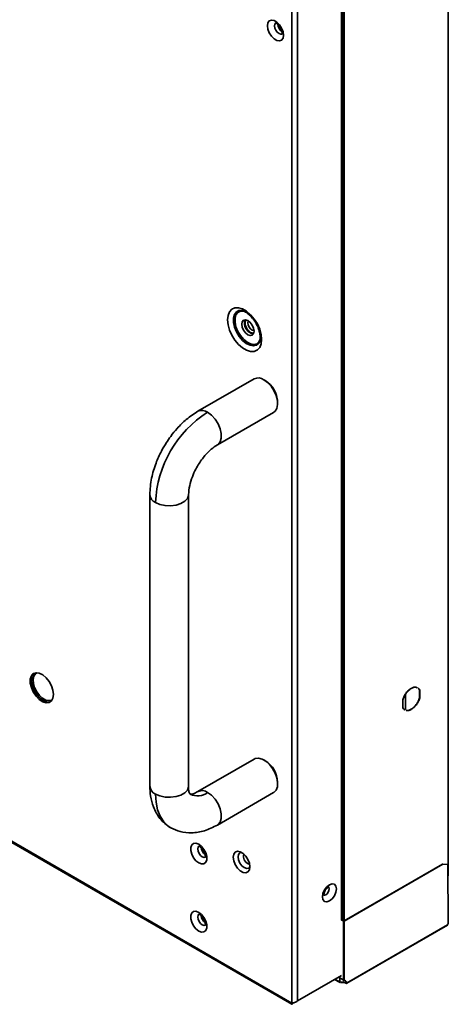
# Model space of a CAD drawing. Header units: millimetres. Extents: x 2 to 1120, y -2 to 861.
# Tile 209 of 226: x 988 to 1024, y 460 to 544. Entities that reach past the tile are written whole.
import ezdxf

# ---------------------------------------------------------------- set-up
doc = ezdxf.new("R2010")
doc.units = ezdxf.units.MM

msp = doc.modelspace()

# ---------------------------------------------------------------- linework, layer by layer
at = {"color": 7, "linetype": 'Continuous', "lineweight": 35}
for p, q in [((1024.4657, 470.7269), (1024.4657, 647.889)), ((1011.0554, 644.3212), (1011.0554, 459.8048)), ((1011.5268, 459.9972), (1011.5268, 644.1288)), ((1015.3122, 641.5639), (1015.3122, 466.9266)), ((1015.5325, 466.8548), (1015.5325, 641.4638)), ((1009.8439, 543.867), (1009.8439, 543.8695)), ((908.7322, 518.7619), (1011.0411, 459.7003)), ((1007.8179, 513.4304), (1002.9861, 510.641)), ((1008.7692, 513.2797), (1008.6514, 513.3478)), ((1009.8297, 511.3066), (1009.8297, 511.4427)), ((1004.6526, 507.7542), (1009.4845, 510.5435)), ((998.8528, 503.4821), (998.8528, 478.4415)), ((1002.1862, 478.4415), (1002.1862, 503.4821)), ((1022.0096, 486.01), (1022.0096, 486.6959)), ((1022.0096, 486.6959), (1022.0261, 486.6864)), ((1022.0261, 486.6864), (1022.0261, 486.0005)), ((1020.5884, 485.1705), (1020.5884, 485.8564)), ((1020.8158, 485.0157), (1020.8158, 486.3295)), ((1022.0261, 486.0005), (1022.0096, 486.01)), ((1007.8179, 480.7687), (1002.9861, 477.9794)), ((1008.7692, 480.6181), (1008.6514, 480.6861)), ((1009.8297, 478.645), (1009.8297, 478.7811)), ((1004.6526, 475.0925), (1009.4845, 477.8819)), ((1000.5557, 474.9212), (1000.671, 474.8512)), ((1015.5325, 466.8548), (1023.9943, 471.7397)), ((1024.0131, 471.7288), (1015.5514, 466.844)), ((1023.9943, 471.7397), (1024.4185, 471.7124)), ((1023.9943, 471.7397), (1024.0131, 471.7288)), ((1024.4374, 471.7015), (1024.0131, 471.7288)), ((1024.4185, 471.7124), (1024.4374, 471.7015)), ((1024.4845, 466.639), (1024.4374, 471.7015)), ((1024.4466, 470.7158), (1024.4657, 470.7269)), ((1015.3074, 466.9239), (1015.3877, 466.8949)), ((1015.3122, 466.9266), (1015.3925, 466.8976)), ((1015.3877, 466.8949), (1015.3925, 466.8976)), ((1015.476, 466.844), (1015.3877, 466.8949)), ((1015.3925, 466.8976), (1015.4665, 466.8548)), ((1015.476, 461.7589), (1015.476, 466.844)), ((1015.5514, 461.7446), (1015.5514, 466.844)), ((1015.74, 461.5092), (1024.4138, 466.5165)), ((1015.7757, 461.5207), (1024.4089, 466.5045)), ((1024.4138, 466.5165), (1024.4845, 466.639)), ((1011.5268, 459.9972), (1015.3074, 462.1798)), ((1014.7197, 461.8404), (1015.2082, 461.5584)), ((1015.0467, 462.0292), (1015.3642, 461.8459)), ((1015.165, 461.7305), (1015.165, 462.0975)), ((1015.1838, 461.7414), (1015.1838, 461.9501)), ((1015.3642, 461.8459), (1015.476, 461.7589)), ((1015.383, 461.8568), (1015.4948, 461.7698)), ((1015.165, 461.7305), (1015.1838, 461.7414)), ((1015.1845, 461.5901), (1015.165, 461.7305)), ((1015.1838, 461.7414), (1015.2034, 461.601)), ((1015.1845, 461.5901), (1015.2034, 461.601)), ((1015.2345, 461.5612), (1015.2345, 461.583)), ((1015.7209, 461.4982), (1015.7209, 461.52)), ((1015.74, 461.5092), (1015.7211, 461.5201)), ((1015.734, 461.4966), (1015.7757, 461.5207))]:
    msp.add_line(p, q, dxfattribs=at)
at = {"color": 8, "linetype": 'Continuous', "lineweight": 35}
for p, q in [((1015.4665, 466.8548), (1015.4665, 641.4584)), ((1011.0554, 459.8048), (908.7322, 518.8747)), ((1015.1845, 461.5901), (1014.7353, 461.8494))]:
    msp.add_line(p, q, dxfattribs=at)
at = {"color": 7, "linetype": 'Continuous', "lineweight": 35, "flags": 128}
for points in [[(1010.3365, 542.9517), (1010.2946, 543.2505), (1010.1738, 543.5617), (1009.9888, 543.8477), (1009.7619, 544.0741), (1009.5204, 544.2135), (1009.2935, 544.2491), (1009.1085, 544.1767), (1008.9878, 544.0049), (1008.9458, 543.7545), (1008.9878, 543.4557), (1009.1085, 543.1445), (1009.2935, 542.8584), (1009.5204, 542.6321), (1009.7619, 542.4927), (1009.9888, 542.457), (1010.1738, 542.5295), (1010.2946, 542.7013), (1010.3365, 542.9517)], [(1008.4532, 516.8127), (1008.4108, 517.241), (1008.2858, 517.6935), (1008.0857, 518.1439), (1007.822, 518.5659), (1007.5101, 518.935), (1007.168, 519.2298), (1006.8157, 519.4332), (1006.4737, 519.5333), (1006.1617, 519.5243), (1005.898, 519.4068), (1005.6979, 519.1875), (1005.573, 518.8793), (1005.5305, 518.4999), (1005.573, 518.0716), (1005.6979, 517.6191), (1005.898, 517.1687), (1006.1617, 516.7467), (1006.4737, 516.3776), (1006.8157, 516.0828), (1007.168, 515.8794), (1007.5101, 515.7793), (1007.822, 515.7883), (1008.0857, 515.9058), (1008.2858, 516.1251), (1008.4108, 516.4333), (1008.4532, 516.8127)], [(1006.4927, 519.2866), (1006.2995, 519.1802), (1006.132, 518.9588), (1006.0449, 518.6504), (1006.0449, 518.278), (1006.132, 517.8692), (1006.2995, 517.4542), (1006.5352, 517.064), (1006.8216, 516.7273), (1007.1373, 516.4693), (1007.4591, 516.3089), (1007.763, 516.2582), (1008.0264, 516.3209), (1008.1671, 516.421)], [(1007.805, 517.5134), (1007.7647, 517.3024), (1007.6497, 517.1701), (1007.4777, 517.1366), (1007.2747, 517.2072), (1007.0718, 517.371), (1006.8997, 517.603), (1006.7848, 517.8681), (1006.7444, 518.1257), (1006.7848, 518.3368), (1006.8997, 518.4691), (1007.0718, 518.5025), (1007.2747, 518.432), (1007.4777, 518.2682), (1007.6497, 518.0361), (1007.7647, 517.7711), (1007.805, 517.5134)], [(1006.9801, 518.2618), (1007.0205, 518.4729), (1007.0366, 518.5042)], [(1007.321, 518.403), (1007.3016, 518.3685), (1007.2747, 518.2278), (1007.3016, 518.056), (1007.3783, 517.8793), (1007.493, 517.7246), (1007.6283, 517.6154)], [(1007.6283, 517.6154), (1007.7636, 517.5684), (1007.803, 517.5679)], [(1008.6512, 513.3479), (1008.9692, 513.1138), (1009.2635, 512.7962), (1009.5125, 512.4186), (1009.6976, 512.009), (1009.8051, 511.5977), (1009.827, 511.2153), (1009.7617, 510.8902), (1009.614, 510.6463), (1009.4845, 510.5435)], [(990.5823, 486.3105), (990.5378, 486.6771), (990.4082, 487.0626), (990.2051, 487.4326), (989.9465, 487.7543), (989.6554, 487.9991), (989.3576, 488.1452), (989.0797, 488.1797), (988.8462, 488.0995), (988.678, 487.9117), (988.59, 487.633), (988.59, 487.2882), (988.678, 486.9079), (988.8462, 486.5259), (989.0797, 486.1761), (989.3576, 485.8897), (989.6554, 485.692), (989.9465, 485.6007), (990.2051, 485.6238), (990.4082, 485.7593), (990.5378, 485.9952), (990.5823, 486.3105)], [(990.2973, 485.6669), (990.1555, 485.6483), (989.8686, 485.7048), (989.5665, 485.8725), (989.2762, 486.1366), (989.0233, 486.4735), (988.8305, 486.8534), (988.7148, 487.2425), (988.6864, 487.6061), (988.748, 487.9121), (988.8809, 488.1205)], [(989.1627, 488.1813), (989.0209, 488.092), (988.8851, 487.8863), (988.8278, 487.6017), (988.8541, 487.2634), (988.9618, 486.9014), (989.1411, 486.5481), (989.3763, 486.2346), (989.6464, 485.989), (989.9274, 485.833), (990.1943, 485.7804), (990.4235, 485.8361), (990.4909, 485.8805)], [(1007.8179, 480.7687), (1007.9075, 480.8104), (1008.1817, 480.8446), (1008.4907, 480.7662), (1008.8117, 480.5809), (1009.1207, 480.3025), (1009.395, 479.9516), (1009.614, 479.5543), (1009.7617, 479.14), (1009.827, 478.7394), (1009.8051, 478.3823), (1009.6976, 478.0952), (1009.5125, 477.8992), (1009.4845, 477.8819)], [(1003.0521, 473.4477), (1002.8143, 473.5366), (1002.6052, 473.5179), (1002.4499, 473.3939), (1002.3673, 473.1795), (1002.3673, 472.9007), (1002.4499, 472.591), (1002.6052, 472.2877), (1002.8143, 472.0276), (1003.0521, 471.8419), (1003.2899, 471.753), (1003.499, 471.7717), (1003.6543, 471.8957), (1003.7369, 472.1101), (1003.7369, 472.3889), (1003.6543, 472.6986), (1003.499, 473.0019), (1003.2899, 473.262), (1003.0521, 473.4477)], [(1007.4515, 471.5014), (1007.4081, 471.2425), (1007.2833, 471.0649), (1007.092, 470.9899), (1006.8574, 471.0268), (1006.6078, 471.1709), (1006.3732, 471.405), (1006.1819, 471.7007), (1006.0571, 472.0224), (1006.0137, 472.3314), (1006.0571, 472.5903), (1006.1819, 472.7679), (1006.3732, 472.8428), (1006.6078, 472.806), (1006.8574, 472.6619), (1007.092, 472.4278), (1007.2833, 472.1321), (1007.4081, 471.8103), (1007.4515, 471.5014)], [(1006.7392, 472.7427), (1006.5902, 472.7074), (1006.4743, 472.574), (1006.4336, 472.3611), (1006.4743, 472.1013), (1006.5902, 471.8341), (1006.7637, 471.6001), (1006.9683, 471.4349), (1007.1729, 471.3638), (1007.3464, 471.3975), (1007.4515, 471.5089)], [(1014.2727, 469.9664), (1014.0427, 469.7807), (1013.8477, 469.5177), (1013.7174, 469.2173), (1013.6717, 468.9253), (1013.7174, 468.6861), (1013.8477, 468.5362), (1014.0427, 468.4983), (1014.2727, 468.5782), (1014.5027, 468.7639), (1014.6977, 469.0269), (1014.828, 469.3273), (1014.8738, 469.6193), (1014.828, 469.8585), (1014.6977, 470.0084), (1014.5027, 470.0463), (1014.2727, 469.9664)], [(1003.0521, 467.5959), (1002.8143, 467.6847), (1002.6052, 467.666), (1002.4499, 467.542), (1002.3673, 467.3277), (1002.3673, 467.0488), (1002.4499, 466.7391), (1002.6052, 466.4359), (1002.8143, 466.1757), (1003.0521, 465.99), (1003.2899, 465.9011), (1003.499, 465.9198), (1003.6543, 466.0438), (1003.7369, 466.2582), (1003.7369, 466.537), (1003.6543, 466.8468), (1003.499, 467.15), (1003.2899, 467.4101), (1003.0521, 467.5959)]]:
    msp.add_lwpolyline(points, dxfattribs=at)
at = {"color": 8, "linetype": 'Continuous', "lineweight": 35, "flags": 128}
for points in [[(1010.2019, 543.0434), (1010.0964, 543.0291), (1009.9476, 543.0809), (1009.7987, 543.201), (1009.6726, 543.3712), (1009.5883, 543.5655), (1009.5587, 543.7545), (1009.5883, 543.9093), (1009.6726, 544.0063), (1009.6733, 544.0067)], [(1008.3501, 516.859), (1008.3483, 516.8524), (1008.2273, 516.6007), (1008.0357, 516.4393), (1007.7877, 516.3803), (1007.5016, 516.4281), (1007.1986, 516.579), (1006.9013, 516.822), (1006.6317, 517.1389), (1006.4098, 517.5063), (1006.2521, 517.897), (1006.1702, 518.2819), (1006.1702, 518.6325), (1006.2521, 518.9229), (1006.4098, 519.1314), (1006.6317, 519.2426), (1006.9013, 519.2483), (1006.9061, 519.2475)], [(1004.6543, 507.7552), (1004.71, 507.7922), (1004.8913, 508.0134), (1004.9858, 508.3305), (1004.9858, 508.7178), (1004.8913, 509.144), (1004.71, 509.5746), (1004.4565, 509.9746), (1004.1513, 510.3117), (1003.8193, 510.5585)], [(999.341, 502.8018), (999.7207, 502.6376), (1000.1652, 502.5419), (1000.6384, 502.5224), (1001.1019, 502.5806), (1001.5183, 502.7119), (1001.8537, 502.9055), (1002.0811, 503.1459), (1002.1819, 503.4135), (1002.1862, 503.4825)], [(1002.1862, 478.4415), (1002.1819, 478.3729), (1002.0811, 478.1053), (1001.8537, 477.8649), (1001.5183, 477.6713), (1001.1019, 477.54), (1000.6384, 477.4818), (1000.1652, 477.5013), (999.7207, 477.5971), (999.341, 477.7612)], [(999.341, 477.7612), (999.3866, 477.0515), (999.5224, 476.4089), (999.7457, 475.8465), (1000.0519, 475.3757), (1000.4348, 475.0061), (1000.5557, 474.9212)], [(1004.6526, 475.0925), (1004.71, 475.1306), (1004.8913, 475.3517), (1004.9858, 475.6688), (1004.9858, 476.0562), (1004.8913, 476.4824), (1004.71, 476.913), (1004.4565, 477.313), (1004.1513, 477.65), (1003.8193, 477.8968)], [(1003.6331, 472.3452), (1003.5073, 472.3209), (1003.3585, 472.3726), (1003.2097, 472.4927), (1003.0835, 472.6629), (1002.9992, 472.8572), (1002.9696, 473.0462), (1002.9992, 473.201), (1003.0685, 473.2883)], [(1006.8858, 472.4538), (1006.9154, 472.6086), (1006.9171, 472.6122)], [(1014.2075, 469.7838), (1014.2385, 469.7365), (1014.2609, 469.6193), (1014.2385, 469.4761), (1014.1746, 469.3289), (1014.079, 469.1999), (1013.9663, 469.109), (1013.8535, 469.0698), (1013.758, 469.0883), (1013.7566, 469.0891)], [(1003.6331, 466.4933), (1003.5073, 466.469), (1003.3585, 466.5207), (1003.2097, 466.6408), (1003.0835, 466.811), (1002.9992, 467.0054), (1002.9696, 467.1943), (1002.9992, 467.3491), (1003.0685, 467.4365)]]:
    msp.add_lwpolyline(points, dxfattribs=at)
at = {"color": 7, "linetype": 'Continuous', "lineweight": 35}
for centre, radius, start, end in [((1010.7059, 543.9678), 0.8679, 186.665672, 233.39784), ((1007.9362, 518.21), 0.9575, 176.895889, 258.696521), ((1008.1639, 512.6754), 0.8305, 54.07057, 114.618972), ((1007.5699, 511.3627), 2.2612, 2.026473, 57.973527), ((1009.0264, 502.381), 9.6945, 122.487346, 177.512654), ((1007.5699, 478.7011), 2.2612, 2.026473, 57.973527), ((1004.1166, 473.2595), 0.8678, 186.772547, 233.55452), ((1004.1166, 467.4077), 0.8678, 186.772547, 233.55452)]:
    msp.add_arc(centre, radius, start, end, dxfattribs=at)
at = {"color": 8, "linetype": 'Continuous', "lineweight": 35}
for centre, radius, start, end in [((1003.3328, 509.8936), 0.8239, 53.802891, 114.891596), ((999.6735, 503.5557), 0.824, 185.157787, 246.200682), ((999.6734, 478.515), 0.8238, 185.11548, 246.204661), ((1003.3314, 477.2281), 0.8278, 53.889737, 113.973113), ((1002.9488, 479.0412), 1.4379, 243.985588, 307.259211), ((1007.6006, 472.4224), 0.7155, 177.479086, 255.9943)]:
    msp.add_arc(centre, radius, start, end, dxfattribs=at)
at = {"color": 7, "linetype": 'Continuous', "lineweight": 35}
for points, knots in [([(1009.6469, 543.9946), (1009.6444, 543.9945), (1009.6376, 543.9943), (1009.7, 543.9794), (1009.8025, 543.9144), (1009.9274, 543.7975), (1010.05, 543.6325), (1010.1491, 543.4366), (1010.2014, 543.2565), (1010.2118, 543.1323), (1010.2061, 543.0541), (1010.1903, 543.0242), (1010.1957, 543.0303), (1010.1965, 543.0312)], [0, 0, 0, 0, 0.0573015, 0.155588, 0.256135, 0.3622345, 0.4780431, 0.6001472, 0.7221239, 0.8148155, 0.8817553, 0.9835953, 1, 1, 1, 1]), ([(1006.5032, 519.286), (1006.5085, 519.2889), (1006.5481, 519.3105), (1006.665, 519.3118), (1006.8798, 519.265), (1007.1401, 519.133), (1007.4184, 518.9173), (1007.6877, 518.6308), (1007.929, 518.2895), (1008.1256, 517.9139), (1008.2628, 517.5314), (1008.3278, 517.212), (1008.3338, 517.0404), (1008.3361, 516.976)], [0, 0, 0, 0, 0.015815, 0.1167601, 0.2128373, 0.3155057, 0.4177018, 0.5208498, 0.6250947, 0.729878, 0.8344276, 0.9378731, 1, 1, 1, 1]), ([(1007.039, 518.2278), (1007.0441, 518.2976), (1007.0522, 518.4094), (1007.1134, 518.4652), (1007.1364, 518.4861)], [0, 0, 0, 0, 0.6244292, 1, 1, 1, 1]), ([(1007.776, 517.3651), (1007.7486, 517.3569), (1007.6718, 517.334), (1007.5093, 517.3998), (1007.3254, 517.5459), (1007.1692, 517.7578), (1007.0603, 518.0017), (1007.0461, 518.1524), (1007.039, 518.2278)], [0, 0, 0, 0, 0.100258, 0.2802064, 0.4601548, 0.6401032, 0.8200516, 1, 1, 1, 1]), ([(1008.3361, 516.976), (1008.3345, 516.9249), (1008.3299, 516.7766), (1008.2798, 516.5849), (1008.216, 516.4639), (1008.175, 516.4338), (1008.1657, 516.427)], [0, 0, 0, 0, 0.18585964, 0.53968459, 0.89547927, 1, 1, 1, 1]), ([(1002.9862, 510.6411), (1002.6483, 510.4205), (1002.0247, 510.0134), (1001.2452, 509.2414), (1000.6827, 508.555), (1000.2319, 507.8998), (999.7899, 507.1382), (999.3311, 506.1142), (998.9386, 504.828), (998.8826, 503.9494), (998.8528, 503.4819)], [0, 0, 0, 0, 0.1507772, 0.278269, 0.3771701, 0.4501738, 0.5441668, 0.6700298, 0.8244344, 1, 1, 1, 1]), ([(1002.1862, 503.4823), (1002.2032, 503.733), (1002.2358, 504.2114), (1002.4741, 504.9793), (1002.7652, 505.6229), (1003.1496, 506.285), (1003.6045, 506.8821), (1004.1489, 507.4227), (1004.4772, 507.6387), (1004.6524, 507.7541)], [0, 0, 0, 0, 0.1699199, 0.3241253, 0.4526172, 0.5496712, 0.7257254, 0.8535771, 1, 1, 1, 1]), ([(1021.8051, 486.8956), (1021.7787, 486.9104), (1021.6979, 486.9558), (1021.5185, 486.9395), (1021.2912, 486.85), (1021.0612, 486.6774), (1020.8528, 486.4423), (1020.6775, 486.1629), (1020.6071, 485.9649), (1020.5719, 485.8659)], [0, 0, 0, 0, 0.0746375, 0.2288645, 0.3830916, 0.5373187, 0.6915458, 0.8457729, 1, 1, 1, 1]), ([(1020.5884, 485.8564), (1020.6236, 485.9554), (1020.694, 486.1534), (1020.8693, 486.4327), (1021.0777, 486.6678), (1021.3077, 486.8405), (1021.535, 486.93), (1021.7144, 486.9463), (1021.7952, 486.9009), (1021.8216, 486.8861)], [0, 0, 0, 0, 0.1542271, 0.3084542, 0.4626813, 0.6169084, 0.7711355, 0.9253625, 1, 1, 1, 1]), ([(1022.0096, 486.6959), (1021.978, 486.7602), (1021.9416, 486.8344), (1021.8751, 486.863), (1021.8662, 486.8669)], [0, 0, 0, 0, 0.8662552, 1, 1, 1, 1]), ([(1021.8827, 486.8573), (1021.8916, 486.8535), (1021.9581, 486.8249), (1021.9945, 486.7507), (1022.0261, 486.6864)], [0, 0, 0, 0, 0.1337448, 1, 1, 1, 1]), ([(1020.5719, 485.18), (1020.6052, 485.1184), (1020.6559, 485.0251), (1020.7458, 484.9916), (1020.7764, 484.9802)], [0, 0, 0, 0, 0.6596067, 1, 1, 1, 1]), ([(1020.7929, 484.9707), (1020.7623, 484.9821), (1020.6724, 485.0155), (1020.6217, 485.1089), (1020.5884, 485.1705)], [0, 0, 0, 0, 0.3403933, 1, 1, 1, 1]), ([(998.8528, 478.4413), (998.8646, 478.1608), (998.8908, 477.5344), (999.1016, 476.7648), (999.3981, 476.1291), (999.7209, 475.6475), (1000.1347, 475.2015), (1000.4768, 474.977), (1000.6529, 474.8615)], [0, 0, 0, 0, 0.1845286, 0.4120916, 0.5431373, 0.6853999, 0.8381292, 1, 1, 1, 1]), ([(1002.3194, 477.7483), (1002.2735, 477.8039), (1002.1809, 477.9159), (1002.1844, 478.2657), (1002.1862, 478.4417)], [0, 0, 0, 0, 0.4970311, 1, 1, 1, 1]), ([(1002.9862, 477.9794), (1002.8348, 477.89), (1002.5337, 477.7122), (1002.3906, 477.7363), (1002.3194, 477.7483)], [0, 0, 0, 0, 0.502967, 1, 1, 1, 1]), ([(1000.6529, 474.8615), (1000.9175, 474.7358), (1001.4776, 474.4697), (1002.4627, 474.383), (1003.5536, 474.5471), (1004.2842, 474.9097), (1004.6524, 475.0924)], [0, 0, 0, 0, 0.2212987, 0.4684904, 0.7320631, 1, 1, 1, 1]), ([(1003.0547, 473.2851), (1003.0557, 473.2855), (1003.0577, 473.2864), (1003.1294, 473.2602), (1003.2225, 473.1971), (1003.3341, 473.0939), (1003.4571, 472.9304), (1003.5574, 472.7352), (1003.6123, 472.5491), (1003.625, 472.4096), (1003.6106, 472.3291), (1003.6081, 472.3262), (1003.607, 472.3248)], [0, 0, 0, 0, 0.08627064, 0.18530786, 0.25246887, 0.35829182, 0.47388551, 0.59595968, 0.71813872, 0.8197846, 0.91572734, 1, 1, 1, 1]), ([(1013.8031, 469.0461), (1013.804, 469.0446), (1013.8085, 469.0375), (1013.7964, 469.0725), (1013.7989, 469.154), (1013.8236, 469.2752), (1013.8798, 469.4183), (1013.967, 469.5653), (1014.0686, 469.6838), (1014.1433, 469.7436), (1014.1933, 469.7748), (1014.2315, 469.7911), (1014.2339, 469.791), (1014.2352, 469.791)], [0, 0, 0, 0, 0.0270199, 0.1264553, 0.2267828, 0.3318293, 0.447578, 0.5717084, 0.6977388, 0.8036188, 0.8380637, 0.9160955, 1, 1, 1, 1]), ([(1003.0547, 467.4332), (1003.0557, 467.4337), (1003.0577, 467.4346), (1003.1294, 467.4083), (1003.2225, 467.3453), (1003.3341, 467.2421), (1003.4571, 467.0785), (1003.5574, 466.8833), (1003.6123, 466.6972), (1003.625, 466.5577), (1003.6106, 466.4772), (1003.6081, 466.4743), (1003.607, 466.4729)], [0, 0, 0, 0, 0.08627064, 0.18530786, 0.25246887, 0.35829182, 0.47388551, 0.59595968, 0.71813872, 0.8197846, 0.91572734, 1, 1, 1, 1]), ([(1015.476, 461.7589), (1015.4816, 461.7552), (1015.4927, 461.748), (1015.5141, 461.7425), (1015.5351, 461.7411), (1015.546, 461.7435), (1015.5514, 461.7446)], [0, 0, 0, 0, 0.2526915, 0.503558, 0.7526453, 1, 1, 1, 1]), ([(1015.4948, 461.7698), (1015.4976, 461.7674), (1015.5032, 461.7627), (1015.5139, 461.7582), (1015.5244, 461.7557), (1015.5298, 461.7556), (1015.5325, 461.7555)], [0, 0, 0, 0, 0.2499905, 0.4998888, 0.7498427, 1, 1, 1, 1]), ([(1015.7209, 461.52), (1015.7209, 461.52), (1015.7209, 461.52), (1015.7209, 461.52), (1015.7209, 461.5199), (1015.721, 461.5199), (1015.721, 461.5199), (1015.7211, 461.52), (1015.7211, 461.52), (1015.7211, 461.5201), (1015.7211, 461.5201)], [0, 0, 0, 0, 0.009333, 0.0257835, 0.0800222, 0.2732017, 0.4125918, 0.5802461, 0.7760812, 1, 1, 1, 1])]:
    msp.add_open_spline(points, degree=3, knots=knots, dxfattribs=at)
for points in [[(1020.8583, 484.9417), (1020.9255, 484.9377), (1021.0598, 484.9297), (1021.2911, 485.0277), (1021.5201, 485.198), (1021.7288, 485.4338), (1021.9039, 485.713), (1021.9744, 485.911), (1022.0096, 486.01)], [(1022.0261, 486.0005), (1021.9909, 485.9015), (1021.9204, 485.7034), (1021.7453, 485.4242), (1021.5366, 485.1885), (1021.3076, 485.0182), (1021.0763, 484.9202), (1020.942, 484.9282), (1020.8748, 484.9322)], [(1015.4665, 466.8548), (1015.4714, 466.8526), (1015.481, 466.8482), (1015.4995, 466.8463), (1015.5181, 466.8482), (1015.5277, 466.8526), (1015.5325, 466.8548)], [(1015.5514, 466.844), (1015.5459, 466.8414), (1015.5349, 466.8364), (1015.5137, 466.8342), (1015.4925, 466.8364), (1015.4815, 466.8414), (1015.476, 466.844)], [(1024.3949, 466.5274), (1024.395, 466.5274), (1024.395, 466.5274), (1024.3951, 466.5273), (1024.3951, 466.5274), (1024.3951, 466.5274), (1024.3951, 466.5275)], [(1024.3951, 466.5057), (1024.3976, 466.5046), (1024.4025, 466.5023), (1024.4087, 466.5037), (1024.413, 466.5084), (1024.4135, 466.5138), (1024.4138, 466.5165)], [(1015.2345, 461.583), (1015.277, 461.5896), (1015.362, 461.6027), (1015.4947, 461.5952), (1015.6202, 461.5692), (1015.6873, 461.5364), (1015.7209, 461.52)], [(1015.7209, 461.4982), (1015.6873, 461.5146), (1015.6202, 461.5474), (1015.4947, 461.5734), (1015.362, 461.5809), (1015.277, 461.5678), (1015.2345, 461.5612)], [(1015.7211, 461.5201), (1015.7186, 461.5545), (1015.7135, 461.6232), (1015.6733, 461.6986), (1015.6134, 461.7482), (1015.5595, 461.7531), (1015.5325, 461.7555)], [(1015.5514, 461.7446), (1015.5784, 461.7422), (1015.6323, 461.7373), (1015.6921, 461.6877), (1015.7324, 461.6124), (1015.7374, 461.5436), (1015.74, 461.5092)], [(1015.74, 461.5092), (1015.7397, 461.5065), (1015.7391, 461.501), (1015.7347, 461.4963), (1015.7284, 461.4948), (1015.7234, 461.4971), (1015.7209, 461.4982)], [(1011.1244, 459.7649), (1011.1074, 459.7431), (1011.0734, 459.6996), (1011.0372, 459.6935), (1011.0243, 459.728), (1011.045, 459.7792), (1011.0554, 459.8048)], [(1011.0554, 459.8048), (1011.0898, 459.805), (1011.1587, 459.8055), (1011.2911, 459.8401), (1011.4235, 459.9018), (1011.4924, 459.9654), (1011.5268, 459.9972)]]:
    msp.add_open_spline(points, degree=3, dxfattribs=at)

doc.saveas('drawing.dxf')
